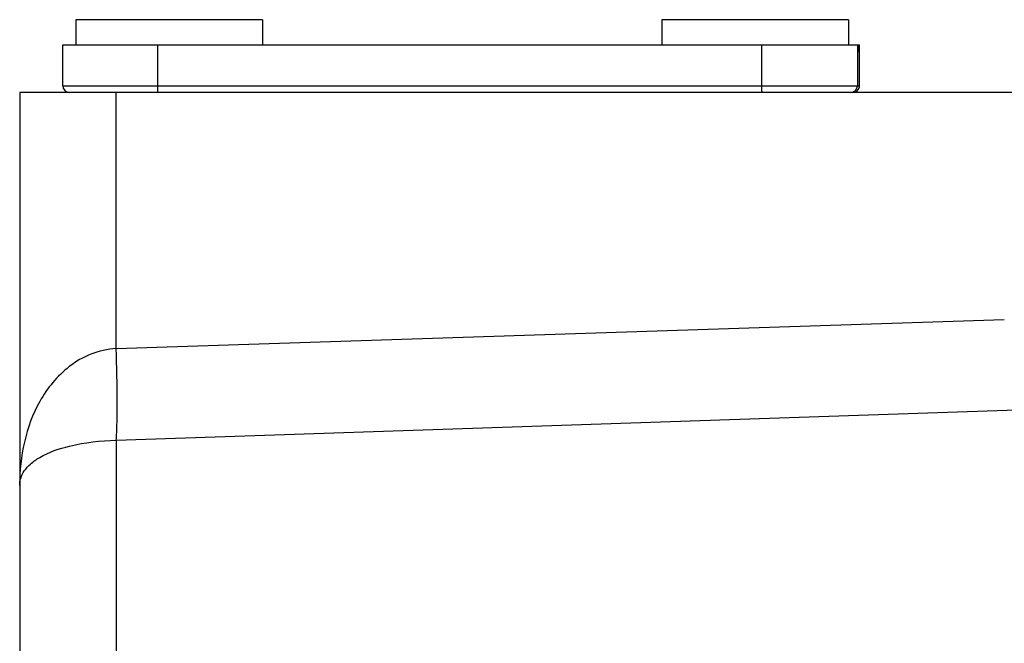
# Model space of a CAD drawing. Header units: millimetres. Extents: x 0 to 559, y 0 to 432.
# Tile 9 of 16: x 170 to 199, y 176 to 195. Entities that reach past the tile are written whole.
import ezdxf

# ---------------------------------------------------------------- set-up
doc = ezdxf.new("R2010")
doc.units = ezdxf.units.MM
doc.header["$LTSCALE"] = 30.734
doc.layers.add('ECM-B3M-C210DXF_CONTINUOUS_LINE', color=7, linetype='CONTINUOUS')
doc.layers.add('LQM37B48FFDBDXF_CONTINUOUS_LINE', color=7, linetype='CONTINUOUS')

msp = doc.modelspace()

# ---------------------------------------------------------------- linework, layer by layer
at = {"layer": 'ECM-B3M-C210DXF_CONTINUOUS_LINE', "color": 7, "linetype": 'Continuous'}
for p, q in [((171.794, 194.628), (171.794, 193.885)), ((177.294, 194.628), (171.794, 194.628)), ((177.294, 194.628), (177.294, 193.885)), ((189.054, 194.628), (189.054, 193.885)), ((194.554, 194.628), (189.054, 194.628)), ((194.554, 194.628), (194.554, 193.885)), ((170.144, 192.485), (170.144, 122.524)), ((202.444, 192.485), (170.144, 192.485))]:
    msp.add_line(p, q, dxfattribs=at)
at = {"layer": 'ECM-B3M-C210DXF_CONTINUOUS_LINE', "color": 9, "linetype": 'Continuous'}
for p, q in [((172.987, 184.947), (172.987, 192.485)), ((172.987, 184.947), (199.134, 185.8)), ((172.987, 182.242), (201.496, 183.206)), ((172.987, 182.242), (172.987, 119.529))]:
    msp.add_line(p, q, dxfattribs=at)
for points, knots in [([(172.987, 184.947), (172.731, 184.927), (172.235, 184.816), (171.407, 184.331), (170.679, 183.437), (170.231, 182.197), (170.144, 181.339), (170.144, 180.912)], [0, 0, 0, 0, 0.142238, 0.276974, 0.525747, 0.763481, 1, 1, 1, 1]), ([(172.987, 182.242), (172.998, 182.393), (173.012, 182.762), (173.02, 183.663), (173.004, 184.414), (172.987, 184.947)], [0, 0, 0, 0, 0.167913, 0.409028, 1, 1, 1, 1]), ([(170.144, 180.912), (170.144, 180.985), (170.167, 181.137), (170.278, 181.355), (170.47, 181.564), (170.898, 181.859), (171.751, 182.148), (172.526, 182.229), (172.987, 182.242)], [0, 0, 0, 0, 0.06437, 0.13338, 0.214153, 0.31316, 0.591262, 1, 1, 1, 1])]:
    msp.add_open_spline(points, degree=3, knots=knots, dxfattribs=at)
at = {"layer": 'LQM37B48FFDBDXF_CONTINUOUS_LINE', "color": 9, "linetype": 'Continuous'}
for p, q in [((171.413, 192.685), (171.413, 193.885)), ((174.203, 193.885), (174.203, 192.685)), ((192.003, 192.685), (192.003, 193.885)), ((194.813, 193.885), (194.813, 192.685)), ((194.875, 192.685), (194.875, 193.885)), ((171.413, 192.685), (194.875, 192.685))]:
    msp.add_line(p, q, dxfattribs=at)
at = {"layer": 'LQM37B48FFDBDXF_CONTINUOUS_LINE', "color": 7, "linetype": 'Continuous'}
for p, q in [((171.413, 193.885), (194.875, 193.885)), ((194.839, 193.885), (194.839, 193.685)), ((194.849, 193.885), (194.849, 193.685)), ((194.849, 193.685), (194.839, 193.685))]:
    msp.add_line(p, q, dxfattribs=at)
at = {"layer": 'LQM37B48FFDBDXF_CONTINUOUS_LINE', "color": 9, "linetype": 'Continuous'}
for centre, start, end in [((171.613, 192.685), 180.003, 269.9967), ((194.613, 192.685), 270.0033, 359.997), ((194.675, 192.685), 350.9833, 359.9743)]:
    msp.add_arc(centre, 0.2, start, end, dxfattribs=at)
at = {"layer": 'LQM37B48FFDBDXF_CONTINUOUS_LINE', "color": 7, "linetype": 'Continuous'}
msp.add_arc((194.675, 192.685), 0.2, 270, 350.9833, dxfattribs=at)
at = {"layer": 'LQM37B48FFDBDXF_CONTINUOUS_LINE', "color": 9, "linetype": 'Continuous'}
for points, knots in [([(174.203, 192.685), (174.203, 192.672), (174.203, 192.646), (174.203, 192.609), (174.203, 192.575), (174.203, 192.545), (174.204, 192.523), (174.204, 192.509), (174.204, 192.501), (174.204, 192.494), (174.204, 192.489), (174.204, 192.487), (174.204, 192.485), (174.204, 192.485)], [0, 0, 0, 0, 0.194921, 0.382719, 0.55557, 0.707058, 0.831449, 0.881885, 0.923851, 0.956921, 0.980746, 0.995154, 1, 1, 1, 1]), ([(192.004, 192.485), (192.004, 192.485), (192.004, 192.487), (192.003, 192.489), (192.004, 192.494), (192.004, 192.501), (192.004, 192.509), (192.003, 192.523), (192.003, 192.545), (192.003, 192.575), (192.003, 192.609), (192.003, 192.646), (192.003, 192.672), (192.003, 192.685)], [0, 0, 0, 0, 0.004846, 0.019254, 0.043079, 0.076149, 0.118115, 0.168551, 0.292942, 0.44443, 0.617281, 0.805079, 1, 1, 1, 1])]:
    msp.add_open_spline(points, degree=3, knots=knots, dxfattribs=at)

doc.saveas('drawing.dxf')
